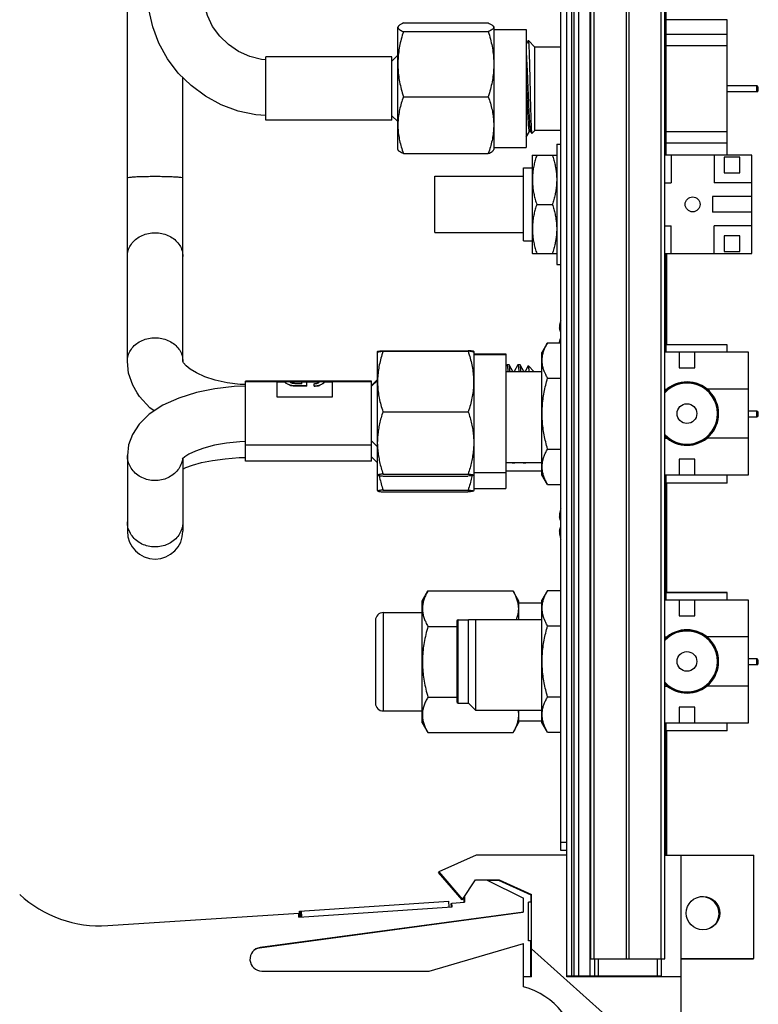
# Model space of a CAD drawing. Header units: inches. Extents: x 0.2 to 16.8, y 0.1 to 10.8.
# Tile 21 of 23: x 12.2 to 14.1, y 3.7 to 6.2. Entities that reach past the tile are written whole.
import ezdxf

# ---------------------------------------------------------------- set-up
doc = ezdxf.new("R2010")
doc.units = ezdxf.units.IN
doc.header["$LTSCALE"] = 0.935
doc.header["$MEASUREMENT"] = 0
doc.layers.get('0').update_dxf_attribs({"linetype": 'CONTINUOUS'})

msp = doc.modelspace()

# ---------------------------------------------------------------- linework, layer by layer
at = {"color": 7, "linetype": 'CONTINUOUS'}
for p, q in [((13.6392, 3.769), (13.6392, 8.2149)), ((13.6512, 8.2149), (13.6512, 3.7719)), ((13.6572, 8.2149), (13.6572, 3.7719)), ((13.6692, 8.2149), (13.6692, 3.7719)), ((13.6984, 3.7719), (13.6984, 8.2149)), ((13.6242, 4.0909), (13.6242, 8.2009)), ((13.7002, 3.8149), (13.7002, 7.8149)), ((13.7091, 3.8149), (13.7091, 7.8149)), ((13.791, 3.8149), (13.791, 7.8149)), ((13.7973, 3.8149), (13.7973, 7.8149)), ((13.8792, 3.8149), (13.8792, 7.8149)), ((13.8882, 3.8149), (13.8882, 7.8149)), ((13.8916, 5.8582), (13.8916, 6.7877)), ((12.5227, 5.3341), (12.5227, 6.3111)), ((13.2096, 5.8727), (13.2096, 6.1834)), ((13.2242, 6.1943), (13.4394, 6.1943)), ((13.4526, 6.186), (13.4541, 6.1834)), ((13.4541, 6.1834), (13.4541, 5.8727)), ((14.047, 6.2025), (13.8916, 6.2025)), ((14.047, 5.8582), (14.047, 6.2027)), ((13.2239, 6.1726), (13.4397, 6.1726)), ((13.4541, 6.1781), (13.5356, 6.1781)), ((13.5356, 6.1781), (13.5356, 5.8781)), ((14.047, 6.1647), (13.8916, 6.1647)), ((13.5413, 6.1494), (13.5356, 6.1396)), ((13.5413, 6.1494), (13.5415, 6.1495)), ((13.5581, 6.1329), (13.5415, 6.1495)), ((14.047, 6.1361), (13.8916, 6.1361)), ((12.8746, 5.9476), (12.8746, 6.1086)), ((12.9546, 6.1086), (12.8746, 6.1086)), ((12.9546, 6.1079), (12.9546, 6.1086)), ((13.0946, 6.1081), (12.9546, 6.1081)), ((13.0946, 6.1079), (12.9546, 6.1079)), ((13.0946, 6.1086), (13.0946, 6.1079)), ((13.1946, 6.1086), (13.0946, 6.1086)), ((13.1946, 6.0976), (13.2096, 6.1126)), ((13.1946, 5.9476), (13.1946, 6.1086)), ((13.5581, 5.9209), (13.5581, 6.1329)), ((13.6242, 6.1329), (13.5581, 6.1329)), ((12.6637, 5.3341), (12.6637, 6.0556)), ((14.1218, 6.0344), (14.047, 6.0344)), ((14.1218, 6.0194), (14.1218, 6.0344)), ((14.1218, 6.0194), (14.047, 6.0194)), ((14.1258, 6.0234), (14.1258, 6.0305)), ((13.224, 6.0068), (13.4397, 6.0068)), ((13.1946, 5.9586), (13.2096, 5.9436)), ((13.1946, 5.9476), (12.8746, 5.9476)), ((13.5356, 5.9038), (13.5441, 5.9186)), ((13.5469, 5.9186), (13.547, 5.9186)), ((13.547, 5.9186), (13.5501, 5.9132)), ((13.5501, 5.9132), (13.5503, 5.9131)), ((13.5581, 5.9209), (13.5503, 5.9131)), ((13.6242, 5.9209), (13.5581, 5.9209)), ((14.047, 5.9178), (13.8916, 5.9178)), ((13.6142, 5.8862), (13.6142, 5.5802)), ((13.6142, 5.8862), (13.6242, 5.8862)), ((14.047, 5.8891), (13.8916, 5.8891)), ((13.2096, 5.8727), (13.2106, 5.8709)), ((13.224, 5.8625), (13.4397, 5.8625)), ((13.4531, 5.8709), (13.4541, 5.8727)), ((13.4541, 5.8781), (13.5356, 5.8781)), ((13.5512, 5.8572), (13.5517, 5.8582)), ((13.5517, 5.8582), (13.6136, 5.8582)), ((13.6136, 5.8582), (13.6142, 5.8572)), ((14.109, 5.8582), (13.8882, 5.8582)), ((13.904, 5.8582), (13.904, 5.7882)), ((14.014, 5.8582), (14.014, 5.7882)), ((14.109, 5.6082), (14.109, 5.8582)), ((13.5512, 5.8572), (13.5512, 5.6092)), ((14.039, 5.8532), (14.039, 5.8132)), ((14.079, 5.8532), (14.039, 5.8532)), ((14.079, 5.8132), (14.079, 5.8532)), ((13.529, 5.6402), (13.529, 5.8262)), ((13.529, 5.8262), (13.5512, 5.8262)), ((14.039, 5.8132), (14.079, 5.8132)), ((13.304, 5.6617), (13.304, 5.8047)), ((13.304, 5.8047), (13.529, 5.8047)), ((13.8882, 5.7882), (13.904, 5.7882)), ((14.109, 5.7882), (14.014, 5.7882)), ((13.5629, 5.7332), (13.6024, 5.7332)), ((14.009, 5.7532), (14.009, 5.7132)), ((14.109, 5.7532), (14.009, 5.7532)), ((14.109, 5.7132), (14.009, 5.7132)), ((13.304, 5.6617), (13.529, 5.6617)), ((13.8882, 5.6782), (13.904, 5.6782)), ((13.904, 5.6082), (13.904, 5.6782)), ((14.014, 5.6082), (14.014, 5.6782)), ((14.109, 5.6782), (14.014, 5.6782)), ((13.529, 5.6402), (13.5512, 5.6402)), ((14.039, 5.6532), (14.039, 5.6132)), ((14.079, 5.6532), (14.039, 5.6532)), ((14.079, 5.6132), (14.079, 5.6532)), ((13.5512, 5.6092), (13.5517, 5.6082)), ((13.5517, 5.6082), (13.6136, 5.6082)), ((13.6136, 5.6082), (13.6142, 5.6092)), ((13.8882, 5.6082), (14.109, 5.6082)), ((13.8916, 5.3572), (13.8916, 5.6082)), ((13.8932, 5.3759), (13.8932, 5.6082)), ((14.039, 5.6132), (14.079, 5.6132)), ((13.6142, 5.5802), (13.6242, 5.5802)), ((13.623, 5.4092), (13.6242, 5.4092)), ((13.6242, 5.3922), (13.623, 5.3922)), ((13.1582, 5.3589), (13.1587, 5.3599)), ((13.1582, 5.0054), (13.1582, 5.3589)), ((13.1582, 5.3566), (13.1588, 5.3578)), ((13.1726, 5.3609), (13.3883, 5.3609)), ((13.1726, 5.3599), (13.3883, 5.3599)), ((13.402, 5.3578), (13.4027, 5.3566)), ((13.4021, 5.3599), (13.4027, 5.3589)), ((13.4027, 5.3589), (13.4027, 5.0054)), ((13.5904, 5.3814), (13.5762, 5.3567)), ((13.5904, 5.3814), (13.6242, 5.3814)), ((14.1005, 5.3572), (13.8882, 5.3572)), ((14.047, 5.3759), (13.8916, 5.3759)), ((14.047, 5.3758), (13.8916, 5.3758)), ((13.9245, 5.3572), (13.9245, 5.3172)), ((13.9645, 5.3172), (13.9645, 5.3572)), ((14.047, 5.3572), (14.047, 5.3759)), ((14.1005, 5.0452), (14.1005, 5.3572)), ((13.4027, 5.3535), (13.4842, 5.3535)), ((13.4027, 5.3512), (13.4842, 5.3512)), ((13.4842, 5.3535), (13.4842, 5.0107)), ((13.5762, 5.0457), (13.5762, 5.3567)), ((13.487, 5.3249), (13.4842, 5.3199)), ((13.5762, 5.3076), (13.4842, 5.3076)), ((13.487, 5.3249), (13.4873, 5.3251)), ((13.4927, 5.3251), (13.4873, 5.3251)), ((13.493, 5.3249), (13.4927, 5.3251)), ((13.5025, 5.3085), (13.493, 5.3249)), ((13.5148, 5.3249), (13.5053, 5.3085)), ((13.5148, 5.3249), (13.5151, 5.3251)), ((13.5205, 5.3251), (13.5151, 5.3251)), ((13.5207, 5.3249), (13.5205, 5.3251)), ((13.5302, 5.3085), (13.5207, 5.3249)), ((13.5413, 5.3227), (13.5331, 5.3085)), ((13.5413, 5.3227), (13.5415, 5.3227)), ((13.5566, 5.3076), (13.5415, 5.3227)), ((13.9245, 5.3172), (13.9645, 5.3172)), ((12.8232, 5.0802), (12.8232, 5.284)), ((12.9032, 5.284), (12.8232, 5.284)), ((12.9032, 5.2429), (12.9032, 5.284)), ((13.0432, 5.284), (12.9032, 5.284)), ((13.0432, 5.2835), (12.9032, 5.2835)), ((13.0432, 5.284), (13.0432, 5.2429)), ((13.1432, 5.284), (13.0432, 5.284)), ((13.1432, 5.273), (13.1582, 5.288)), ((13.1432, 5.2707), (13.1582, 5.2857)), ((13.1432, 5.0802), (13.1432, 5.284)), ((13.5904, 5.2913), (13.6242, 5.2913)), ((12.9032, 5.2817), (12.8232, 5.2817)), ((12.9232, 5.2812), (12.9032, 5.2812)), ((12.9232, 5.2806), (12.9232, 5.2817)), ((12.9359, 5.2817), (12.9232, 5.2817)), ((12.9253, 5.2791), (12.9253, 5.2786)), ((12.9295, 5.2764), (12.9295, 5.2759)), ((12.9359, 5.2811), (12.9359, 5.2817)), ((12.9657, 5.2812), (12.9359, 5.2812)), ((12.9381, 5.2726), (12.9381, 5.272)), ((12.9466, 5.2715), (12.9466, 5.2709)), ((12.9785, 5.2715), (12.9466, 5.2715)), ((12.9785, 5.2709), (12.9466, 5.2709)), ((12.9657, 5.2772), (12.9487, 5.2772)), ((12.9657, 5.2772), (12.9657, 5.2814)), ((12.9785, 5.2814), (12.9657, 5.2814)), ((12.9785, 5.2709), (12.9785, 5.2814)), ((13.0104, 5.2812), (12.9785, 5.2812)), ((12.9976, 5.2709), (12.9976, 5.2772)), ((13.0083, 5.2726), (13.0083, 5.272)), ((13.0104, 5.2811), (13.0104, 5.2817)), ((13.0232, 5.2817), (13.0104, 5.2817)), ((13.0168, 5.2764), (13.0168, 5.2759)), ((13.021, 5.2791), (13.021, 5.2786)), ((13.0232, 5.2806), (13.0232, 5.2817)), ((13.0432, 5.2812), (13.0232, 5.2812)), ((13.1432, 5.2817), (13.0432, 5.2817)), ((13.8882, 5.2637), (13.8938, 5.2637)), ((14.1005, 5.2637), (13.9953, 5.2637)), ((13.0432, 5.2429), (12.9032, 5.2429)), ((14.1218, 5.2076), (14.1005, 5.2076)), ((14.1218, 5.1926), (14.1218, 5.2076)), ((13.172, 5.2061), (13.3888, 5.2061)), ((14.1218, 5.1926), (14.1005, 5.1926)), ((14.1258, 5.1966), (14.1258, 5.2037)), ((13.1432, 5.1317), (13.1582, 5.1167)), ((13.8882, 5.1387), (13.8938, 5.1387)), ((14.1005, 5.1387), (13.9953, 5.1387)), ((13.1432, 5.1207), (12.8232, 5.1207)), ((13.5904, 5.1112), (13.6242, 5.1112)), ((12.5227, 5.0947), (12.5227, 4.9021)), ((12.6637, 5.0871), (12.6637, 4.9021)), ((13.1432, 5.0912), (13.1582, 5.0762)), ((13.9245, 5.0852), (13.9245, 5.0452)), ((13.9645, 5.0852), (13.9245, 5.0852)), ((13.9645, 5.0452), (13.9645, 5.0852)), ((13.1432, 5.0802), (12.8232, 5.0802)), ((13.5762, 5.0762), (13.4842, 5.0762)), ((13.5009, 5.0754), (13.5012, 5.0751)), ((13.5066, 5.0751), (13.5012, 5.0751)), ((13.5068, 5.0754), (13.5066, 5.0751)), ((13.5068, 5.0754), (13.5074, 5.0762)), ((13.529, 5.0751), (13.5287, 5.0754)), ((13.5344, 5.0751), (13.529, 5.0751)), ((13.5346, 5.0754), (13.5344, 5.0751)), ((13.5346, 5.0754), (13.5351, 5.0762)), ((13.1582, 5.0459), (13.1588, 5.0447)), ((13.1723, 5.0475), (13.3885, 5.0475)), ((13.1728, 5.0426), (13.388, 5.0426)), ((13.402, 5.0447), (13.4027, 5.0459)), ((13.4027, 5.0512), (13.4842, 5.0512)), ((13.5762, 5.0547), (13.4842, 5.0547)), ((13.5904, 5.0211), (13.5762, 5.0457)), ((13.8882, 5.0452), (14.1005, 5.0452)), ((13.8916, 4.7272), (13.8916, 5.0452)), ((14.047, 5.0244), (14.047, 5.0452)), ((13.1723, 5.007), (13.3885, 5.007)), ((13.4027, 5.0107), (13.4842, 5.0107)), ((13.5904, 5.0211), (13.6242, 5.0211)), ((14.047, 5.0245), (13.8916, 5.0245)), ((14.047, 5.0243), (13.8916, 5.0243)), ((13.8932, 4.746), (13.8932, 5.0243)), ((13.1582, 5.0054), (13.1588, 5.0042)), ((13.1728, 5.0021), (13.388, 5.0021)), ((13.402, 5.0042), (13.4027, 5.0054)), ((13.623, 4.9292), (13.6242, 4.9292)), ((13.6242, 4.9122), (13.623, 4.9122)), ((13.2721, 4.7256), (13.2864, 4.7504)), ((13.2864, 4.7504), (13.5022, 4.7504)), ((13.5022, 4.7504), (13.5166, 4.7256)), ((13.5904, 4.7514), (13.5762, 4.7267)), ((13.5904, 4.7514), (13.6242, 4.7514)), ((14.047, 4.746), (13.8916, 4.746)), ((14.047, 4.7458), (13.8916, 4.7458)), ((14.047, 4.7272), (14.047, 4.746)), ((13.2721, 4.4148), (13.2721, 4.7256)), ((13.5166, 4.7256), (13.5166, 4.6776)), ((13.5166, 4.7202), (13.5762, 4.7202)), ((13.5762, 4.4157), (13.5762, 4.7267)), ((14.1005, 4.7272), (13.8882, 4.7272)), ((13.9245, 4.7272), (13.9245, 4.6872)), ((13.9645, 4.6872), (13.9645, 4.7272)), ((14.1005, 4.4152), (14.1005, 4.7272)), ((13.1731, 4.4452), (13.1731, 4.6952)), ((13.1731, 4.6952), (13.2721, 4.6952)), ((13.9245, 4.6872), (13.9645, 4.6872)), ((13.1531, 4.6752), (13.1531, 4.4652)), ((13.2864, 4.6602), (13.3595, 4.6602)), ((13.3595, 4.6732), (13.3595, 4.4692)), ((13.3635, 4.4652), (13.3635, 4.6772)), ((13.3635, 4.6772), (13.3895, 4.6772)), ((13.3895, 4.6772), (13.3898, 4.6776)), ((13.3895, 4.4652), (13.3895, 4.6772)), ((13.3898, 4.6776), (13.5762, 4.6776)), ((13.4085, 4.4462), (13.4085, 4.6776)), ((13.5904, 4.6613), (13.6242, 4.6613)), ((13.8882, 4.6337), (13.8938, 4.6337)), ((14.1005, 4.6337), (13.9953, 4.6337)), ((14.1218, 4.5777), (14.1005, 4.5777)), ((14.1218, 4.5627), (14.1005, 4.5627)), ((14.1218, 4.5627), (14.1218, 4.5777)), ((14.1258, 4.5667), (14.1258, 4.5738)), ((13.8882, 4.5087), (13.8938, 4.5087)), ((14.1005, 4.5087), (13.9953, 4.5087)), ((13.5904, 4.4812), (13.6242, 4.4812)), ((13.2864, 4.4802), (13.3595, 4.4802)), ((13.3635, 4.4652), (13.3895, 4.4652)), ((13.3895, 4.4652), (13.4085, 4.4462)), ((13.1731, 4.4452), (13.2721, 4.4452)), ((13.5762, 4.4462), (13.4085, 4.4462)), ((13.5166, 4.4462), (13.5166, 4.4148)), ((13.9245, 4.4552), (13.9245, 4.4152)), ((13.9645, 4.4552), (13.9245, 4.4552)), ((13.9645, 4.4152), (13.9645, 4.4552)), ((13.2721, 4.4148), (13.2859, 4.3909)), ((13.5027, 4.3909), (13.5166, 4.4148)), ((13.5166, 4.4202), (13.5762, 4.4202)), ((13.5904, 4.3911), (13.5762, 4.4157)), ((13.8882, 4.4152), (14.1005, 4.4152)), ((13.8916, 4.079), (13.8916, 4.4152)), ((14.047, 4.3944), (14.047, 4.4152)), ((13.2859, 4.3909), (13.5027, 4.3909)), ((13.5904, 4.3911), (13.6242, 4.3911)), ((14.047, 4.3946), (13.8916, 4.3946)), ((14.047, 4.3944), (13.8916, 4.3944)), ((13.8932, 4.079), (13.8932, 4.3944)), ((13.6392, 4.1109), (13.6242, 4.1109)), ((13.6392, 4.0909), (13.6242, 4.0909)), ((13.4092, 4.079), (13.3142, 4.036)), ((13.6392, 4.079), (13.4092, 4.079)), ((13.8882, 4.079), (14.1142, 4.079)), ((13.9302, 3.5), (13.9302, 4.079)), ((14.1142, 3.816), (14.1142, 4.079)), ((13.3143, 4.0356), (13.3126, 4.0348)), ((13.3126, 4.0348), (13.3726, 3.9648)), ((13.3142, 4.036), (13.3742, 3.966)), ((13.3742, 3.966), (13.4073, 4.016)), ((13.4073, 4.016), (13.4673, 4.016)), ((13.4352, 4.016), (13.5292, 3.969)), ((13.4374, 4.0148), (13.4658, 4.0148)), ((13.4658, 4.0148), (13.5476, 3.9778)), ((13.4673, 4.016), (13.5492, 3.979)), ((12.9597, 3.9365), (13.3394, 3.9614)), ((13.3404, 3.9464), (13.3394, 3.9614)), ((13.3457, 3.9557), (13.3473, 3.9558)), ((13.3463, 3.9468), (13.3457, 3.9557)), ((13.3472, 3.9569), (13.3792, 3.959)), ((13.3479, 3.9469), (13.3472, 3.9569)), ((13.3726, 3.9648), (13.3736, 3.9663)), ((13.3776, 3.9712), (13.3776, 3.959)), ((13.3792, 3.9735), (13.3792, 3.959)), ((13.5292, 3.934), (13.5292, 3.969)), ((13.5423, 3.8605), (13.5423, 3.9589)), ((13.5492, 3.9589), (13.5423, 3.9589)), ((13.5476, 3.9778), (13.5476, 3.9589)), ((13.5492, 3.769), (13.5492, 3.979)), ((12.4727, 3.8996), (12.9581, 3.9314)), ((13.5276, 3.9328), (12.8586, 3.8426)), ((13.5292, 3.934), (12.8601, 3.8437)), ((12.9587, 3.9214), (12.9581, 3.9314)), ((12.9587, 3.9214), (13.3479, 3.9469)), ((12.9607, 3.9216), (12.9597, 3.9365)), ((12.9637, 3.9357), (12.9653, 3.9358)), ((12.9646, 3.9218), (12.9637, 3.9357)), ((12.9662, 3.9219), (12.9652, 3.9369)), ((13.5492, 3.8605), (13.5423, 3.8605)), ((13.5476, 3.769), (13.5476, 3.8605)), ((13.2892, 3.784), (13.5292, 3.854)), ((13.5292, 3.744), (13.5292, 3.854)), ((13.5492, 3.8381), (13.5476, 3.8395)), ((13.9302, 3.5), (13.5492, 3.8406)), ((13.7002, 3.8149), (13.8882, 3.8149)), ((13.7092, 3.8149), (13.7092, 3.7719)), ((13.7192, 3.8149), (13.7192, 3.7719)), ((13.8692, 3.8149), (13.8692, 3.7719)), ((13.8792, 3.8149), (13.8792, 3.7719)), ((13.9302, 3.816), (14.1142, 3.816)), ((13.9302, 3.8148), (14.1126, 3.8148)), ((14.1126, 3.8148), (14.1126, 3.816)), ((12.8642, 3.784), (13.2892, 3.784)), ((13.5492, 3.769), (13.5292, 3.769)), ((13.6392, 3.7719), (13.8792, 3.7719)), ((13.9302, 3.769), (13.6392, 3.769)), ((13.6426, 3.7719), (13.6426, 3.7707)), ((13.6426, 3.7707), (13.7442, 3.7707)), ((13.6546, 3.7719), (13.6546, 3.7707)), ((13.6606, 3.7719), (13.6606, 3.7707)), ((13.6726, 3.7719), (13.6726, 3.7707)), ((13.7126, 3.7719), (13.7126, 3.7707)), ((13.7226, 3.7719), (13.7226, 3.7707)), ((13.7426, 3.7707), (13.7426, 3.769)), ((13.7442, 3.7719), (13.7442, 3.769))]:
    msp.add_line(p, q, dxfattribs=at)
for points in [[(12.8747, 5.959), (12.8489, 5.9608), (12.8041, 5.9704), (12.7612, 5.9862), (12.7211, 6.0079), (12.6845, 6.035), (12.6522, 6.0669), (12.6248, 6.103), (12.6029, 6.1426), (12.587, 6.1848), (12.5773, 6.2289), (12.5741, 6.2738)], [(12.8746, 6.1003), (12.8636, 6.1012), (12.8335, 6.109), (12.8052, 6.1218), (12.7796, 6.1393), (12.7574, 6.1608), (12.7393, 6.1858), (12.726, 6.2136), (12.7178, 6.2432), (12.7151, 6.2738)], [(13.5441, 5.9186), (13.5445, 5.9189), (13.5458, 5.9193), (13.5468, 5.9188), (13.5469, 5.9186)], [(12.5473, 5.2537), (12.5362, 5.2737), (12.526, 5.3037), (12.5227, 5.3341)], [(12.6655, 5.3305), (12.6638, 5.3339), (12.6637, 5.3341)], [(12.8232, 5.2749), (12.8089, 5.2755), (12.7761, 5.2797), (12.7461, 5.2864), (12.7199, 5.2949), (12.6986, 5.3045), (12.6826, 5.3142), (12.6718, 5.3231), (12.6655, 5.3305)], [(13.5026, 5.3082), (13.5025, 5.3084), (13.5025, 5.3085)], [(13.5053, 5.3085), (13.5052, 5.3083), (13.5043, 5.3078), (13.503, 5.308), (13.5026, 5.3082)], [(13.5304, 5.3082), (13.5303, 5.3084), (13.5302, 5.3085)], [(13.5331, 5.3085), (13.533, 5.3083), (13.5321, 5.3078), (13.5308, 5.308), (13.5304, 5.3082)], [(12.8232, 5.271), (12.7937, 5.2699), (12.7452, 5.2642), (12.6983, 5.2547), (12.6538, 5.2409), (12.6128, 5.2224), (12.5781, 5.1995), (12.5526, 5.1744), (12.5356, 5.1484), (12.5259, 5.1218), (12.5227, 5.0947)], [(12.5908, 5.2079), (12.5796, 5.2163), (12.5539, 5.2443), (12.5473, 5.2537)], [(12.8232, 5.1301), (12.8083, 5.1296), (12.7748, 5.1261), (12.7441, 5.1206), (12.7174, 5.1136), (12.6956, 5.1058), (12.6793, 5.0981), (12.6686, 5.0913), (12.6629, 5.0865), (12.6622, 5.0857)], [(12.6637, 5.0602), (12.6716, 5.0641), (12.6884, 5.0702), (12.7111, 5.0765), (12.7391, 5.0821), (12.7714, 5.0865), (12.8065, 5.0893), (12.8232, 5.0897)]]:
    msp.add_lwpolyline(points, dxfattribs=at)
for centre, radius in [((13.959, 5.7332), 0.019), ((13.9445, 5.2012), 0.025), ((13.9445, 4.5712), 0.025), ((13.9852, 3.9314), 0.0425)]:
    msp.add_circle(centre, radius, dxfattribs=at)
for centre, radius, start, end in [((14.1218, 6.0305), 0.00394, 0, 90), ((14.1218, 6.0234), 0.00394, 270, 360), ((13.7315, 5.4007), 0.114, 160.2922, 162.1171), ((13.9445, 5.2012), 0.0805, 225.3183, 134.6817), ((13.9445, 5.2012), 0.0797, 224.7667, 135.2333), ((13.9445, 5.2012), 0.0784, 223.7184, 136.2816), ((13.9445, 5.2012), 0.0775, 223.1795, 136.8205), ((14.1218, 5.2037), 0.00394, 0, 90), ((14.1218, 5.1966), 0.00394, 270, 360), ((13.7315, 4.9207), 0.114, 160.2922, 162.1171), ((12.5932, 4.902), 0.0705, 180, 360), ((13.7315, 4.9207), 0.114, 197.8829, 199.7078), ((13.1731, 4.6752), 0.02, 90, 180), ((13.3635, 4.6732), 0.004, 90, 180), ((13.9445, 4.5712), 0.0805, 225.3183, 134.6817), ((13.9445, 4.5712), 0.0797, 224.7667, 135.2333), ((13.9445, 4.5712), 0.0784, 223.7184, 136.2816), ((13.9445, 4.5712), 0.0775, 223.1795, 136.8205), ((14.1218, 4.5738), 0.00394, 0, 90), ((14.1218, 4.5667), 0.00394, 270, 360), ((13.1731, 4.4652), 0.02, 180, 270), ((13.3635, 4.4692), 0.004, 180, 270), ((12.4531, 4.199), 0.3, 227.1666, 273.7467), ((13.9836, 3.9302), 0.0425, 302.4704, 119.9121), ((12.8642, 3.814), 0.03, 97.6845, 270), ((12.8626, 3.8128), 0.03, 97.6845, 129.24), ((13.4842, 3.5697), 0.18, 0, 75.5225)]:
    msp.add_arc(centre, radius, start, end, dxfattribs=at)
for points, knots in [([(13.2108, 6.1857), (13.2106, 6.1853), (13.2102, 6.1842), (13.2101, 6.182), (13.2118, 6.1795), (13.2147, 6.1772), (13.2188, 6.1748), (13.2221, 6.1733), (13.2239, 6.1726)], [0, 0, 0, 0, 0.056568, 0.171749, 0.304921, 0.481104, 0.71039, 1, 1, 1, 1]), ([(13.2242, 6.1943), (13.2224, 6.1935), (13.2191, 6.192), (13.2149, 6.1896), (13.2122, 6.1875), (13.2111, 6.1861), (13.2108, 6.1857)], [0, 0, 0, 0, 0.374772, 0.671562, 0.899919, 1, 1, 1, 1]), ([(13.4394, 6.1943), (13.4413, 6.1935), (13.4446, 6.192), (13.4488, 6.1896), (13.4514, 6.1875), (13.4525, 6.1861), (13.4528, 6.1857)], [0, 0, 0, 0, 0.374772, 0.671562, 0.899919, 1, 1, 1, 1]), ([(13.4528, 6.1857), (13.453, 6.1853), (13.4535, 6.1842), (13.4535, 6.182), (13.4518, 6.1795), (13.449, 6.1772), (13.4448, 6.1748), (13.4416, 6.1733), (13.4397, 6.1726)], [0, 0, 0, 0, 0.056568, 0.171749, 0.304921, 0.481104, 0.71039, 1, 1, 1, 1]), ([(13.2239, 6.1726), (13.2219, 6.1662), (13.2183, 6.1538), (13.2142, 6.1352), (13.2113, 6.1169), (13.2099, 6.0988), (13.2099, 6.0806), (13.2114, 6.0625), (13.2142, 6.0443), (13.2184, 6.0256), (13.222, 6.0132), (13.224, 6.0068)], [0, 0, 0, 0, 0.118111, 0.230103, 0.338905, 0.446369, 0.553491, 0.660942, 0.769727, 0.881689, 1, 1, 1, 1]), ([(13.4397, 6.1726), (13.4417, 6.1662), (13.4453, 6.1538), (13.4495, 6.1352), (13.4523, 6.1169), (13.4537, 6.0988), (13.4537, 6.0806), (13.4523, 6.0625), (13.4495, 6.0443), (13.4453, 6.0256), (13.4417, 6.0132), (13.4397, 6.0068)], [0, 0, 0, 0, 0.118111, 0.230103, 0.338905, 0.446369, 0.553491, 0.660942, 0.769727, 0.881689, 1, 1, 1, 1]), ([(13.5415, 6.1495), (13.5418, 6.1497), (13.5421, 6.1448), (13.5425, 6.1406), (13.543, 6.1303), (13.5435, 6.1183), (13.544, 6.1031), (13.5444, 6.0859), (13.5449, 6.0671), (13.5454, 6.0472), (13.5457, 6.0337), (13.5459, 6.0269)], [0, 0, 0, 0, 0.020152, 0.068764, 0.145534, 0.248677, 0.373475, 0.514542, 0.669898, 0.833191, 1, 1, 1, 1]), ([(13.5356, 6.1222), (13.5357, 6.1214), (13.5361, 6.1165), (13.5367, 6.1074), (13.5374, 6.0934), (13.5382, 6.0775), (13.539, 6.0599), (13.5397, 6.0414), (13.5405, 6.0223), (13.5413, 6.0034), (13.5421, 5.9853), (13.5428, 5.9684), (13.5436, 5.9534), (13.5445, 5.9408), (13.5448, 5.9305), (13.5464, 5.9241), (13.5457, 5.9196), (13.547, 5.9188), (13.5471, 5.9188)], [0, 0, 0, 0, 0.012393, 0.06871, 0.137542, 0.216739, 0.303816, 0.39604, 0.490513, 0.58427, 0.674364, 0.757966, 0.832454, 0.895493, 0.945118, 0.979805, 0.998588, 1, 1, 1, 1]), ([(13.5356, 6.0583), (13.5356, 6.057), (13.536, 6.0493), (13.5365, 6.0352), (13.5373, 6.0161), (13.5381, 5.9973), (13.5389, 5.9794), (13.5396, 5.9631), (13.5404, 5.9487), (13.5412, 5.9372), (13.5418, 5.9274), (13.5427, 5.9231), (13.5431, 5.9179), (13.5439, 5.9186), (13.544, 5.9187)], [0, 0, 0, 0, 0.027816, 0.163408, 0.300885, 0.435896, 0.564169, 0.681649, 0.784624, 0.869847, 0.93465, 0.977058, 0.996079, 1, 1, 1, 1]), ([(13.5459, 6.0269), (13.546, 6.0202), (13.5463, 6.0069), (13.5468, 5.9875), (13.5473, 5.9694), (13.5478, 5.9533), (13.5483, 5.9395), (13.5486, 5.9286), (13.5493, 5.9201), (13.5493, 5.9163), (13.55, 5.9135), (13.5501, 5.9132)], [0, 0, 0, 0, 0.178071, 0.351529, 0.512429, 0.65471, 0.777329, 0.875751, 0.946669, 0.989402, 1, 1, 1, 1]), ([(13.224, 6.0068), (13.222, 6.0013), (13.2184, 5.9905), (13.2143, 5.9743), (13.2114, 5.9584), (13.21, 5.9426), (13.21, 5.9268), (13.2114, 5.911), (13.2143, 5.8951), (13.2184, 5.8788), (13.222, 5.868), (13.224, 5.8625)], [0, 0, 0, 0, 0.118967, 0.231162, 0.33977, 0.446771, 0.553336, 0.660328, 0.768918, 0.881058, 1, 1, 1, 1]), ([(13.4397, 6.0068), (13.4417, 6.0013), (13.4452, 5.9905), (13.4494, 5.9743), (13.4522, 5.9584), (13.4536, 5.9426), (13.4536, 5.9268), (13.4522, 5.911), (13.4494, 5.8951), (13.4452, 5.8788), (13.4417, 5.868), (13.4397, 5.8625)], [0, 0, 0, 0, 0.118967, 0.231162, 0.33977, 0.446771, 0.553336, 0.660328, 0.768918, 0.881058, 1, 1, 1, 1]), ([(13.224, 5.8625), (13.2221, 5.8633), (13.2188, 5.8648), (13.2145, 5.8672), (13.2118, 5.8693), (13.2107, 5.8707), (13.2104, 5.8712)], [0, 0, 0, 0, 0.373548, 0.669096, 0.896468, 1, 1, 1, 1]), ([(13.4397, 5.8625), (13.4415, 5.8633), (13.4449, 5.8648), (13.4491, 5.8672), (13.4518, 5.8693), (13.4529, 5.8707), (13.4532, 5.8712)], [0, 0, 0, 0, 0.373548, 0.669096, 0.896468, 1, 1, 1, 1]), ([(13.5629, 5.8582), (13.5615, 5.8541), (13.559, 5.8459), (13.5559, 5.8335), (13.5535, 5.821), (13.5521, 5.8084), (13.5516, 5.7957), (13.5521, 5.7831), (13.5535, 5.7705), (13.5559, 5.758), (13.559, 5.7456), (13.5615, 5.7374), (13.5629, 5.7332)], [0, 0, 0, 0, 0.102026, 0.20215, 0.301632, 0.40087, 0.5, 0.59913, 0.698368, 0.79785, 0.897974, 1, 1, 1, 1]), ([(13.6024, 5.8582), (13.6038, 5.8541), (13.6063, 5.8459), (13.6095, 5.8335), (13.6118, 5.821), (13.6133, 5.8084), (13.6137, 5.7957), (13.6133, 5.7831), (13.6118, 5.7705), (13.6095, 5.758), (13.6063, 5.7456), (13.6038, 5.7374), (13.6024, 5.7332)], [0, 0, 0, 0, 0.102026, 0.20215, 0.301632, 0.40087, 0.5, 0.59913, 0.698368, 0.79785, 0.897974, 1, 1, 1, 1]), ([(12.5227, 5.8007), (12.5227, 5.8011), (12.5267, 5.8023), (12.5315, 5.8025), (12.5416, 5.8035), (12.5538, 5.8039), (12.5686, 5.8044), (12.5848, 5.8045), (12.6015, 5.8046), (12.6177, 5.8043), (12.6324, 5.8039), (12.6449, 5.8034), (12.6524, 5.8028), (12.6556, 5.8025)], [0, 0, 0, 0, 0.016762, 0.062401, 0.135032, 0.23057, 0.343517, 0.467342, 0.594872, 0.718717, 0.831704, 0.927299, 1, 1, 1, 1]), ([(12.6556, 5.8025), (12.6576, 5.8023), (12.6596, 5.8023), (12.6637, 5.8011), (12.6637, 5.8007)], [0, 0, 0, 0, 0.73031, 1, 1, 1, 1]), ([(13.5629, 5.7332), (13.5615, 5.7291), (13.559, 5.7209), (13.5559, 5.7085), (13.5535, 5.696), (13.5521, 5.6834), (13.5516, 5.6707), (13.5521, 5.6581), (13.5535, 5.6455), (13.5559, 5.633), (13.559, 5.6206), (13.5615, 5.6124), (13.5629, 5.6082)], [0, 0, 0, 0, 0.102026, 0.20215, 0.301632, 0.40087, 0.5, 0.59913, 0.698368, 0.79785, 0.897974, 1, 1, 1, 1]), ([(13.6024, 5.7332), (13.6038, 5.7291), (13.6063, 5.7209), (13.6095, 5.7085), (13.6118, 5.696), (13.6133, 5.6834), (13.6137, 5.6707), (13.6133, 5.6581), (13.6118, 5.6455), (13.6095, 5.633), (13.6063, 5.6206), (13.6038, 5.6124), (13.6024, 5.6082)], [0, 0, 0, 0, 0.102026, 0.20215, 0.301632, 0.40087, 0.5, 0.59913, 0.698368, 0.79785, 0.897974, 1, 1, 1, 1]), ([(12.5227, 5.601), (12.5227, 5.6059), (12.5241, 5.6157), (12.5302, 5.6295), (12.5401, 5.6415), (12.5529, 5.6511), (12.5681, 5.6578), (12.5846, 5.6613), (12.6016, 5.6613), (12.6182, 5.6579), (12.6333, 5.6511), (12.6462, 5.6415), (12.6529, 5.6333), (12.6556, 5.629)], [0, 0, 0, 0, 0.082638, 0.167089, 0.254465, 0.345248, 0.439126, 0.535141, 0.631917, 0.727936, 0.821822, 0.912614, 1, 1, 1, 1]), ([(12.6556, 5.629), (12.6582, 5.6248), (12.6622, 5.6157), (12.6637, 5.6059), (12.6637, 5.601)], [0, 0, 0, 0, 0.50474, 1, 1, 1, 1]), ([(12.5227, 5.3341), (12.5227, 5.339), (12.5241, 5.3488), (12.5302, 5.3625), (12.5401, 5.3746), (12.5529, 5.3842), (12.5681, 5.3909), (12.5846, 5.3944), (12.6016, 5.3944), (12.6182, 5.3909), (12.6333, 5.3842), (12.6462, 5.3746), (12.6529, 5.3664), (12.6556, 5.3621)], [0, 0, 0, 0, 0.082638, 0.167089, 0.254465, 0.345248, 0.439126, 0.535141, 0.631917, 0.727936, 0.821822, 0.912614, 1, 1, 1, 1]), ([(12.6556, 5.3621), (12.6582, 5.3579), (12.6622, 5.3488), (12.6637, 5.339), (12.6637, 5.3341)], [0, 0, 0, 0, 0.50474, 1, 1, 1, 1]), ([(13.1726, 5.3599), (13.1705, 5.354), (13.1669, 5.3424), (13.1627, 5.3251), (13.1598, 5.3082), (13.1583, 5.2913), (13.1583, 5.2745), (13.1596, 5.2577), (13.1624, 5.2407), (13.1665, 5.2235), (13.17, 5.212), (13.172, 5.2061)], [0, 0, 0, 0, 0.119081, 0.231401, 0.340186, 0.447418, 0.554224, 0.661384, 0.769965, 0.881836, 1, 1, 1, 1]), ([(13.1587, 5.3596), (13.1587, 5.3597), (13.1588, 5.3602), (13.1609, 5.3598), (13.1632, 5.3605), (13.1676, 5.3605), (13.1707, 5.3608), (13.1726, 5.3609)], [0, 0, 0, 0, 0.008467, 0.112183, 0.312621, 0.607325, 1, 1, 1, 1]), ([(13.1588, 5.3575), (13.1588, 5.3576), (13.1589, 5.3582), (13.1609, 5.3582), (13.1633, 5.3589), (13.1676, 5.3594), (13.1707, 5.3597), (13.1726, 5.3599)], [0, 0, 0, 0, 0.011946, 0.118884, 0.318976, 0.611352, 1, 1, 1, 1]), ([(13.4021, 5.3596), (13.4021, 5.3597), (13.402, 5.3602), (13.3999, 5.3598), (13.3976, 5.3605), (13.3932, 5.3605), (13.3901, 5.3608), (13.3883, 5.3609)], [0, 0, 0, 0, 0.008467, 0.112183, 0.312621, 0.607325, 1, 1, 1, 1]), ([(13.402, 5.3575), (13.402, 5.3576), (13.4019, 5.3582), (13.3999, 5.3582), (13.3975, 5.3589), (13.3932, 5.3594), (13.3901, 5.3597), (13.3883, 5.3599)], [0, 0, 0, 0, 0.011946, 0.118884, 0.318976, 0.611352, 1, 1, 1, 1]), ([(13.3883, 5.3599), (13.3903, 5.354), (13.3939, 5.3424), (13.3981, 5.3251), (13.401, 5.3082), (13.4025, 5.2913), (13.4026, 5.2745), (13.4012, 5.2577), (13.3984, 5.2407), (13.3943, 5.2235), (13.3908, 5.212), (13.3888, 5.2061)], [0, 0, 0, 0, 0.119081, 0.231401, 0.340186, 0.447418, 0.554224, 0.661384, 0.769965, 0.881836, 1, 1, 1, 1]), ([(13.5824, 5.3075), (13.5822, 5.3081), (13.5808, 5.3116), (13.5787, 5.3181), (13.5769, 5.3272), (13.5762, 5.3363), (13.5769, 5.3455), (13.5787, 5.3546), (13.5816, 5.3636), (13.5856, 5.3726), (13.5887, 5.3784), (13.5904, 5.3814)], [0, 0, 0, 0, 0.022946, 0.145158, 0.264721, 0.382812, 0.500904, 0.620467, 0.742679, 0.868591, 1, 1, 1, 1]), ([(13.4873, 5.3251), (13.4876, 5.3251), (13.4886, 5.3213), (13.4888, 5.3169), (13.4894, 5.3113), (13.4897, 5.3078), (13.4897, 5.3076)], [0, 0, 0, 0, 0.116405, 0.435934, 0.954775, 1, 1, 1, 1]), ([(13.4951, 5.3076), (13.495, 5.3078), (13.4948, 5.3113), (13.4942, 5.3168), (13.494, 5.3211), (13.4931, 5.3245), (13.4929, 5.3249)], [0, 0, 0, 0, 0.043452, 0.583813, 0.914784, 1, 1, 1, 1]), ([(13.5023, 5.3083), (13.5024, 5.3082), (13.5027, 5.3081), (13.5029, 5.3079), (13.503, 5.3077)], [0, 0, 0, 0, 0.430335, 1, 1, 1, 1]), ([(13.5054, 5.3083), (13.5056, 5.3084), (13.5062, 5.3085), (13.5065, 5.3081), (13.5067, 5.3077)], [0, 0, 0, 0, 0.340693, 1, 1, 1, 1]), ([(13.5151, 5.3251), (13.5154, 5.3252), (13.5164, 5.3213), (13.5166, 5.3168), (13.5172, 5.3113), (13.5174, 5.3078), (13.5175, 5.3076)], [0, 0, 0, 0, 0.117717, 0.436929, 0.958092, 1, 1, 1, 1]), ([(13.5229, 5.3076), (13.5228, 5.3101), (13.5225, 5.3148), (13.5211, 5.3196), (13.5219, 5.3245), (13.5207, 5.3247), (13.5207, 5.3247)], [0, 0, 0, 0, 0.414227, 0.796195, 0.992841, 1, 1, 1, 1]), ([(13.5332, 5.3084), (13.5333, 5.3086), (13.5336, 5.309), (13.5339, 5.3083), (13.534, 5.3076)], [0, 0, 0, 0, 0.289533, 1, 1, 1, 1]), ([(13.5415, 5.3227), (13.5418, 5.3229), (13.5421, 5.318), (13.5425, 5.3144), (13.5427, 5.31), (13.5428, 5.3076)], [0, 0, 0, 0, 0.161132, 0.549827, 1, 1, 1, 1]), ([(13.5904, 5.2913), (13.5887, 5.2942), (13.5858, 5.2996), (13.5834, 5.3051), (13.5824, 5.3075)], [0, 0, 0, 0, 0.560676, 1, 1, 1, 1]), ([(13.5904, 5.1112), (13.5887, 5.1171), (13.5855, 5.129), (13.5816, 5.1469), (13.5787, 5.1649), (13.5769, 5.183), (13.5762, 5.2012), (13.5769, 5.2195), (13.5787, 5.2376), (13.5816, 5.2556), (13.5855, 5.2735), (13.5887, 5.2854), (13.5904, 5.2913)], [0, 0, 0, 0, 0.101415, 0.201287, 0.300839, 0.400402, 0.5, 0.599598, 0.699161, 0.798713, 0.898585, 1, 1, 1, 1]), ([(12.9253, 5.2791), (12.925, 5.2795), (12.9243, 5.2803), (12.9235, 5.2809), (12.9232, 5.2811)], [0, 0, 0, 0, 0.538358, 1, 1, 1, 1]), ([(12.9253, 5.2786), (12.925, 5.279), (12.9243, 5.2798), (12.9235, 5.2804), (12.9232, 5.2806)], [0, 0, 0, 0, 0.538628, 1, 1, 1, 1]), ([(12.9295, 5.2764), (12.9289, 5.2769), (12.9275, 5.2779), (12.926, 5.2787), (12.9253, 5.2791)], [0, 0, 0, 0, 0.507727, 1, 1, 1, 1]), ([(12.9295, 5.2759), (12.9289, 5.2764), (12.9275, 5.2774), (12.926, 5.2782), (12.9253, 5.2786)], [0, 0, 0, 0, 0.507807, 1, 1, 1, 1]), ([(12.9381, 5.2726), (12.9367, 5.2733), (12.9339, 5.2747), (12.931, 5.2759), (12.9295, 5.2764)], [0, 0, 0, 0, 0.495587, 1, 1, 1, 1]), ([(12.9381, 5.272), (12.9367, 5.2728), (12.9339, 5.2741), (12.931, 5.2753), (12.9295, 5.2759)], [0, 0, 0, 0, 0.49553, 1, 1, 1, 1]), ([(12.9381, 5.2796), (12.9377, 5.2799), (12.937, 5.2805), (12.9363, 5.281), (12.9359, 5.2811)], [0, 0, 0, 0, 0.522349, 1, 1, 1, 1]), ([(12.9423, 5.2779), (12.9416, 5.2782), (12.9402, 5.2788), (12.9388, 5.2794), (12.9381, 5.2796)], [0, 0, 0, 0, 0.501482, 1, 1, 1, 1]), ([(12.9466, 5.2715), (12.9452, 5.2717), (12.9423, 5.2721), (12.9395, 5.2724), (12.9381, 5.2726)], [0, 0, 0, 0, 0.497005, 1, 1, 1, 1]), ([(12.9466, 5.2709), (12.9452, 5.2711), (12.9423, 5.2715), (12.9395, 5.2719), (12.9381, 5.272)], [0, 0, 0, 0, 0.496974, 1, 1, 1, 1]), ([(12.9462, 5.2775), (12.946, 5.2775), (12.9447, 5.2776), (12.9434, 5.2778), (12.9423, 5.2779)], [0, 0, 0, 0, 0.178558, 1, 1, 1, 1]), ([(12.9976, 5.2715), (12.9994, 5.2717), (13.0029, 5.2721), (13.0065, 5.2724), (13.0083, 5.2726)], [0, 0, 0, 0, 0.496983, 1, 1, 1, 1]), ([(12.9976, 5.2709), (12.9994, 5.2711), (13.0029, 5.2715), (13.0065, 5.2719), (13.0083, 5.272)], [0, 0, 0, 0, 0.496964, 1, 1, 1, 1]), ([(13.0001, 5.2775), (13.0003, 5.2775), (13.0016, 5.2776), (13.0029, 5.2778), (13.004, 5.2779)], [0, 0, 0, 0, 0.178558, 1, 1, 1, 1]), ([(13.004, 5.2779), (13.0047, 5.2782), (13.0061, 5.2788), (13.0075, 5.2794), (13.0083, 5.2796)], [0, 0, 0, 0, 0.501482, 1, 1, 1, 1]), ([(13.0083, 5.2796), (13.0086, 5.2799), (13.0093, 5.2805), (13.01, 5.281), (13.0104, 5.2811)], [0, 0, 0, 0, 0.522349, 1, 1, 1, 1]), ([(13.0083, 5.2726), (13.0096, 5.2733), (13.0124, 5.2747), (13.0153, 5.2759), (13.0168, 5.2764)], [0, 0, 0, 0, 0.495587, 1, 1, 1, 1]), ([(13.0083, 5.272), (13.0096, 5.2728), (13.0124, 5.2741), (13.0153, 5.2753), (13.0168, 5.2759)], [0, 0, 0, 0, 0.49553, 1, 1, 1, 1]), ([(13.0168, 5.2764), (13.0175, 5.2769), (13.0188, 5.2779), (13.0203, 5.2787), (13.021, 5.2791)], [0, 0, 0, 0, 0.507727, 1, 1, 1, 1]), ([(13.0168, 5.2759), (13.0175, 5.2764), (13.0188, 5.2774), (13.0203, 5.2782), (13.021, 5.2786)], [0, 0, 0, 0, 0.507807, 1, 1, 1, 1]), ([(13.021, 5.2791), (13.0214, 5.2795), (13.022, 5.2803), (13.0228, 5.2809), (13.0232, 5.2811)], [0, 0, 0, 0, 0.538358, 1, 1, 1, 1]), ([(13.021, 5.2786), (13.0214, 5.279), (13.022, 5.2798), (13.0228, 5.2804), (13.0232, 5.2806)], [0, 0, 0, 0, 0.538628, 1, 1, 1, 1]), ([(13.172, 5.2061), (13.1703, 5.2009), (13.1672, 5.1908), (13.1634, 5.1755), (13.1606, 5.1605), (13.1588, 5.1456), (13.1582, 5.1357), (13.1582, 5.1307)], [0, 0, 0, 0, 0.211998, 0.414691, 0.6119, 0.806436, 1, 1, 1, 1]), ([(13.3888, 5.2061), (13.3905, 5.2009), (13.3936, 5.1908), (13.3974, 5.1755), (13.4002, 5.1605), (13.4021, 5.1456), (13.4026, 5.1357), (13.4027, 5.1307)], [0, 0, 0, 0, 0.211998, 0.414691, 0.6119, 0.806436, 1, 1, 1, 1]), ([(13.1582, 5.1238), (13.1582, 5.1188), (13.1588, 5.1087), (13.1607, 5.0936), (13.1635, 5.0784), (13.1674, 5.063), (13.1706, 5.0527), (13.1723, 5.0475)], [0, 0, 0, 0, 0.194005, 0.388845, 0.58605, 0.78832, 1, 1, 1, 1]), ([(13.4027, 5.1238), (13.4026, 5.1188), (13.402, 5.1087), (13.4002, 5.0936), (13.3973, 5.0784), (13.3934, 5.063), (13.3902, 5.0527), (13.3885, 5.0475)], [0, 0, 0, 0, 0.194005, 0.388845, 0.58605, 0.78832, 1, 1, 1, 1]), ([(13.5904, 5.0211), (13.5887, 5.024), (13.5856, 5.0299), (13.5816, 5.0389), (13.5787, 5.0479), (13.5769, 5.057), (13.5762, 5.0661), (13.5769, 5.0753), (13.5787, 5.0844), (13.5816, 5.0934), (13.5856, 5.1024), (13.5887, 5.1083), (13.5904, 5.1112)], [0, 0, 0, 0, 0.106458, 0.208463, 0.30747, 0.404331, 0.5, 0.595669, 0.69253, 0.791537, 0.893542, 1, 1, 1, 1]), ([(12.5286, 5.069), (12.5263, 5.0737), (12.5235, 5.0822), (12.5227, 5.091), (12.5227, 5.0947)], [0, 0, 0, 0, 0.586782, 1, 1, 1, 1]), ([(12.6629, 5.0856), (12.6624, 5.082), (12.6602, 5.0734), (12.6536, 5.0607), (12.6429, 5.0486), (12.6293, 5.0392), (12.6136, 5.033), (12.5968, 5.0304), (12.5797, 5.0314), (12.5635, 5.0361), (12.5489, 5.0442), (12.5368, 5.0553), (12.5309, 5.0643), (12.5286, 5.069)], [0, 0, 0, 0, 0.061769, 0.151308, 0.242873, 0.33665, 0.432326, 0.529178, 0.626244, 0.72252, 0.817161, 0.909665, 1, 1, 1, 1]), ([(13.5344, 5.0755), (13.5342, 5.0755), (13.5339, 5.0756), (13.5336, 5.0758), (13.5335, 5.076)], [0, 0, 0, 0, 0.406582, 1, 1, 1, 1]), ([(13.1723, 5.0475), (13.1705, 5.0473), (13.1674, 5.0469), (13.1632, 5.0465), (13.1608, 5.0458), (13.1589, 5.0457), (13.1588, 5.0453)], [0, 0, 0, 0, 0.395501, 0.692222, 0.893974, 1, 1, 1, 1]), ([(13.1588, 5.045), (13.1588, 5.0449), (13.159, 5.0443), (13.161, 5.0443), (13.1635, 5.0435), (13.1678, 5.0431), (13.171, 5.0428), (13.1728, 5.0426)], [0, 0, 0, 0, 0.01383, 0.122601, 0.322986, 0.614118, 1, 1, 1, 1]), ([(13.1625, 5.0438), (13.1628, 5.0419), (13.1643, 5.0348), (13.1674, 5.0225), (13.1706, 5.0122), (13.1723, 5.007)], [0, 0, 0, 0, 0.154169, 0.567471, 1, 1, 1, 1]), ([(13.402, 5.045), (13.402, 5.0449), (13.4018, 5.0443), (13.3999, 5.0443), (13.3973, 5.0435), (13.393, 5.0431), (13.3899, 5.0428), (13.388, 5.0426)], [0, 0, 0, 0, 0.01383, 0.122601, 0.322986, 0.614118, 1, 1, 1, 1]), ([(13.3885, 5.0475), (13.3903, 5.0473), (13.3934, 5.0469), (13.3976, 5.0465), (13.4, 5.0458), (13.4019, 5.0457), (13.402, 5.0453)], [0, 0, 0, 0, 0.395501, 0.692222, 0.893974, 1, 1, 1, 1]), ([(13.3984, 5.0438), (13.398, 5.0419), (13.3965, 5.0348), (13.3934, 5.0225), (13.3902, 5.0122), (13.3885, 5.007)], [0, 0, 0, 0, 0.154169, 0.567471, 1, 1, 1, 1]), ([(13.1723, 5.007), (13.1705, 5.0068), (13.1674, 5.0064), (13.1632, 5.006), (13.1608, 5.0053), (13.1589, 5.0052), (13.1588, 5.0048)], [0, 0, 0, 0, 0.395501, 0.692222, 0.893974, 1, 1, 1, 1]), ([(13.3885, 5.007), (13.3903, 5.0068), (13.3934, 5.0064), (13.3976, 5.006), (13.4, 5.0053), (13.4019, 5.0052), (13.402, 5.0048)], [0, 0, 0, 0, 0.395501, 0.692222, 0.893974, 1, 1, 1, 1]), ([(13.1588, 5.0045), (13.1588, 5.0044), (13.159, 5.0038), (13.161, 5.0038), (13.1635, 5.003), (13.1678, 5.0026), (13.171, 5.0023), (13.1728, 5.0021)], [0, 0, 0, 0, 0.01383, 0.122601, 0.322986, 0.614118, 1, 1, 1, 1]), ([(13.402, 5.0045), (13.402, 5.0044), (13.4018, 5.0038), (13.3999, 5.0038), (13.3973, 5.003), (13.393, 5.0026), (13.3899, 5.0023), (13.388, 5.0021)], [0, 0, 0, 0, 0.01383, 0.122601, 0.322986, 0.614118, 1, 1, 1, 1]), ([(12.527, 4.9038), (12.5255, 4.9074), (12.5234, 4.9147), (12.5227, 4.9222), (12.5227, 4.9259)], [0, 0, 0, 0, 0.515095, 1, 1, 1, 1]), ([(12.6637, 4.9259), (12.6637, 4.9244), (12.6634, 4.9177), (12.6609, 4.906), (12.6536, 4.8919), (12.6429, 4.8798), (12.6293, 4.8704), (12.6136, 4.8642), (12.5968, 4.8616), (12.5797, 4.8626), (12.5635, 4.8674), (12.5489, 4.8755), (12.5368, 4.8865), (12.5309, 4.8955), (12.5286, 4.9003)], [0, 0, 0, 0, 0.024185, 0.108029, 0.193153, 0.280203, 0.369357, 0.460315, 0.552392, 0.644672, 0.736202, 0.826176, 0.914119, 1, 1, 1, 1]), ([(13.2864, 4.7504), (13.2844, 4.747), (13.2809, 4.7404), (13.2767, 4.7302), (13.2738, 4.7202), (13.2724, 4.7103), (13.2724, 4.7004), (13.2739, 4.6904), (13.2767, 4.6804), (13.2809, 4.6703), (13.2845, 4.6636), (13.2864, 4.6602)], [0, 0, 0, 0, 0.123309, 0.236871, 0.344299, 0.448372, 0.551375, 0.655449, 0.762885, 0.876446, 1, 1, 1, 1]), ([(13.5022, 4.7504), (13.5042, 4.747), (13.5077, 4.7404), (13.5119, 4.7302), (13.5148, 4.7202), (13.5162, 4.7103), (13.5162, 4.7019), (13.5157, 4.6969), (13.5154, 4.6952)], [0, 0, 0, 0, 0.203305, 0.390539, 0.567661, 0.73925, 0.909075, 1, 1, 1, 1]), ([(13.5824, 4.6775), (13.5822, 4.6781), (13.5808, 4.6816), (13.5787, 4.6881), (13.5769, 4.6972), (13.5762, 4.7063), (13.5769, 4.7155), (13.5787, 4.7246), (13.5816, 4.7336), (13.5856, 4.7426), (13.5887, 4.7484), (13.5904, 4.7514)], [0, 0, 0, 0, 0.022946, 0.145158, 0.264721, 0.382812, 0.500904, 0.620467, 0.742679, 0.868591, 1, 1, 1, 1]), ([(13.5153, 4.6949), (13.5151, 4.6935), (13.5142, 4.6886), (13.5126, 4.6828), (13.511, 4.6786), (13.5106, 4.6775)], [0, 0, 0, 0, 0.243988, 0.812694, 1, 1, 1, 1]), ([(13.2864, 4.6602), (13.2845, 4.6533), (13.2809, 4.6398), (13.2767, 4.6196), (13.2739, 4.5998), (13.2725, 4.5801), (13.2725, 4.5604), (13.2739, 4.5407), (13.2767, 4.5209), (13.2809, 4.5006), (13.2845, 4.4871), (13.2864, 4.4802)], [0, 0, 0, 0, 0.117854, 0.229721, 0.338625, 0.44634, 0.553768, 0.661474, 0.770358, 0.882172, 1, 1, 1, 1]), ([(13.5904, 4.4812), (13.5887, 4.4871), (13.5855, 4.499), (13.5816, 4.5169), (13.5787, 4.5349), (13.5769, 4.553), (13.5762, 4.5712), (13.5769, 4.5895), (13.5787, 4.6076), (13.5816, 4.6256), (13.5855, 4.6435), (13.5887, 4.6554), (13.5904, 4.6613)], [0, 0, 0, 0, 0.101415, 0.201287, 0.300839, 0.400402, 0.5, 0.599598, 0.699161, 0.798713, 0.898585, 1, 1, 1, 1]), ([(13.5904, 4.6613), (13.5887, 4.6642), (13.5858, 4.6696), (13.5834, 4.6751), (13.5824, 4.6775)], [0, 0, 0, 0, 0.560676, 1, 1, 1, 1]), ([(13.5904, 4.3911), (13.5887, 4.394), (13.5856, 4.3999), (13.5816, 4.4089), (13.5787, 4.4179), (13.5769, 4.427), (13.5762, 4.4361), (13.5769, 4.4453), (13.5787, 4.4544), (13.5816, 4.4634), (13.5856, 4.4724), (13.5887, 4.4783), (13.5904, 4.4812)], [0, 0, 0, 0, 0.106458, 0.208463, 0.30747, 0.404331, 0.5, 0.595669, 0.69253, 0.791537, 0.893542, 1, 1, 1, 1]), ([(13.2864, 4.4802), (13.2845, 4.4768), (13.2809, 4.4702), (13.2766, 4.4601), (13.2737, 4.4503), (13.2722, 4.4404), (13.2721, 4.4306), (13.2735, 4.4207), (13.2763, 4.4108), (13.2805, 4.4008), (13.284, 4.3942), (13.2859, 4.3909)], [0, 0, 0, 0, 0.124195, 0.238156, 0.345759, 0.449842, 0.552742, 0.656636, 0.763825, 0.877062, 1, 1, 1, 1]), ([(13.5154, 4.4463), (13.5158, 4.4443), (13.5164, 4.4391), (13.5165, 4.4306), (13.5151, 4.4207), (13.5123, 4.4108), (13.5081, 4.4008), (13.5046, 4.3942), (13.5027, 4.3909)], [0, 0, 0, 0, 0.102619, 0.270463, 0.439927, 0.614767, 0.799472, 1, 1, 1, 1])]:
    msp.add_open_spline(points, degree=3, knots=knots, dxfattribs=at)
for points in [[(13.6221, 5.4321), (13.6218, 5.431), (13.6216, 5.4298), (13.6213, 5.4287)], [(13.623, 5.4357), (13.6226, 5.4345), (13.6223, 5.4333), (13.6221, 5.4321)], [(13.6204, 5.4221), (13.6203, 5.4211), (13.6202, 5.42), (13.6201, 5.4189)], [(13.6201, 5.4189), (13.6202, 5.4183), (13.6203, 5.4176), (13.6204, 5.417)], [(13.6208, 5.4254), (13.6206, 5.4243), (13.6205, 5.4232), (13.6204, 5.4221)], [(13.6204, 5.417), (13.6205, 5.4163), (13.6207, 5.4157), (13.6208, 5.415)], [(13.6213, 5.4287), (13.6211, 5.4276), (13.621, 5.4265), (13.6208, 5.4254)], [(13.6208, 5.415), (13.621, 5.4144), (13.6212, 5.4138), (13.6214, 5.4131)], [(13.6214, 5.4131), (13.6216, 5.4125), (13.6219, 5.4119), (13.6221, 5.4112)], [(13.6221, 5.4112), (13.6224, 5.4106), (13.6227, 5.4099), (13.623, 5.4092)], [(13.6204, 5.3845), (13.6203, 5.3839), (13.6202, 5.3832), (13.6201, 5.3825)], [(13.6201, 5.3825), (13.6201, 5.3822), (13.6202, 5.3818), (13.6202, 5.3814)], [(13.6208, 5.3864), (13.6207, 5.3858), (13.6205, 5.3852), (13.6204, 5.3845)], [(13.6214, 5.3883), (13.6212, 5.3877), (13.621, 5.3871), (13.6208, 5.3864)], [(13.6221, 5.3903), (13.6219, 5.3896), (13.6216, 5.389), (13.6214, 5.3883)], [(13.623, 5.3922), (13.6227, 5.3916), (13.6224, 5.3909), (13.6221, 5.3903)], [(13.1726, 5.3609), (13.1725, 5.3606), (13.1724, 5.3603), (13.1723, 5.36)], [(13.3883, 5.3609), (13.3884, 5.3606), (13.3885, 5.3603), (13.3886, 5.36)], [(13.5302, 5.3085), (13.5306, 5.3085), (13.5308, 5.3082), (13.5309, 5.3076)], [(12.9487, 5.2772), (12.9479, 5.2773), (12.947, 5.2774), (12.9462, 5.2775)], [(12.9976, 5.2772), (12.9985, 5.2773), (12.9993, 5.2774), (13.0001, 5.2775)], [(12.663, 5.0861), (12.663, 5.086), (12.663, 5.0858), (12.6629, 5.0856)], [(13.5006, 5.0762), (13.5007, 5.0759), (13.5008, 5.0756), (13.5009, 5.0754)], [(13.5066, 5.0751), (13.5064, 5.0751), (13.5062, 5.0756), (13.506, 5.0762)], [(13.5287, 5.0754), (13.5283, 5.0753), (13.5281, 5.0756), (13.528, 5.0762)], [(13.1588, 5.0453), (13.1588, 5.0452), (13.1588, 5.0451), (13.1588, 5.045)], [(13.402, 5.0453), (13.402, 5.0452), (13.402, 5.0451), (13.402, 5.045)], [(13.1588, 5.0048), (13.1588, 5.0047), (13.1588, 5.0046), (13.1588, 5.0045)], [(13.402, 5.0048), (13.402, 5.0047), (13.402, 5.0046), (13.402, 5.0045)], [(13.6204, 4.9421), (13.6203, 4.9411), (13.6202, 4.94), (13.6201, 4.9389)], [(13.6201, 4.9389), (13.6202, 4.9383), (13.6203, 4.9376), (13.6204, 4.937)], [(13.6208, 4.9454), (13.6206, 4.9443), (13.6205, 4.9432), (13.6204, 4.9421)], [(13.6204, 4.937), (13.6205, 4.9363), (13.6207, 4.9357), (13.6208, 4.935)], [(13.6213, 4.9487), (13.6211, 4.9476), (13.621, 4.9465), (13.6208, 4.9454)], [(13.6208, 4.935), (13.621, 4.9344), (13.6212, 4.9338), (13.6214, 4.9331)], [(13.6221, 4.9521), (13.6218, 4.951), (13.6216, 4.9498), (13.6213, 4.9487)], [(13.6214, 4.9331), (13.6216, 4.9325), (13.6219, 4.9319), (13.6221, 4.9312)], [(13.623, 4.9557), (13.6226, 4.9545), (13.6223, 4.9533), (13.6221, 4.9521)], [(13.6208, 4.9064), (13.6207, 4.9058), (13.6205, 4.9052), (13.6204, 4.9045)], [(13.6214, 4.9083), (13.6212, 4.9077), (13.621, 4.9071), (13.6208, 4.9064)], [(13.6221, 4.9103), (13.6219, 4.9096), (13.6216, 4.909), (13.6214, 4.9083)], [(13.6221, 4.9312), (13.6224, 4.9306), (13.6227, 4.9299), (13.623, 4.9292)], [(13.623, 4.9122), (13.6227, 4.9116), (13.6224, 4.9109), (13.6221, 4.9103)], [(12.5286, 4.9003), (12.528, 4.9014), (12.5275, 4.9026), (12.527, 4.9038)], [(13.6204, 4.9045), (13.6203, 4.9039), (13.6202, 4.9032), (13.6201, 4.9025)], [(13.6201, 4.9025), (13.6202, 4.9015), (13.6203, 4.9004), (13.6204, 4.8993)], [(13.6204, 4.8993), (13.6205, 4.8983), (13.6206, 4.8972), (13.6208, 4.8961)], [(13.6208, 4.8961), (13.621, 4.895), (13.6211, 4.8939), (13.6213, 4.8928)], [(13.6213, 4.8928), (13.6216, 4.8917), (13.6218, 4.8905), (13.6221, 4.8894)], [(13.6221, 4.8894), (13.6223, 4.8882), (13.6226, 4.8869), (13.623, 4.8857)], [(13.5154, 4.6952), (13.5154, 4.6951), (13.5154, 4.695), (13.5153, 4.6949)]]:
    msp.add_open_spline(points, degree=3, dxfattribs=at)

doc.saveas('drawing.dxf')
